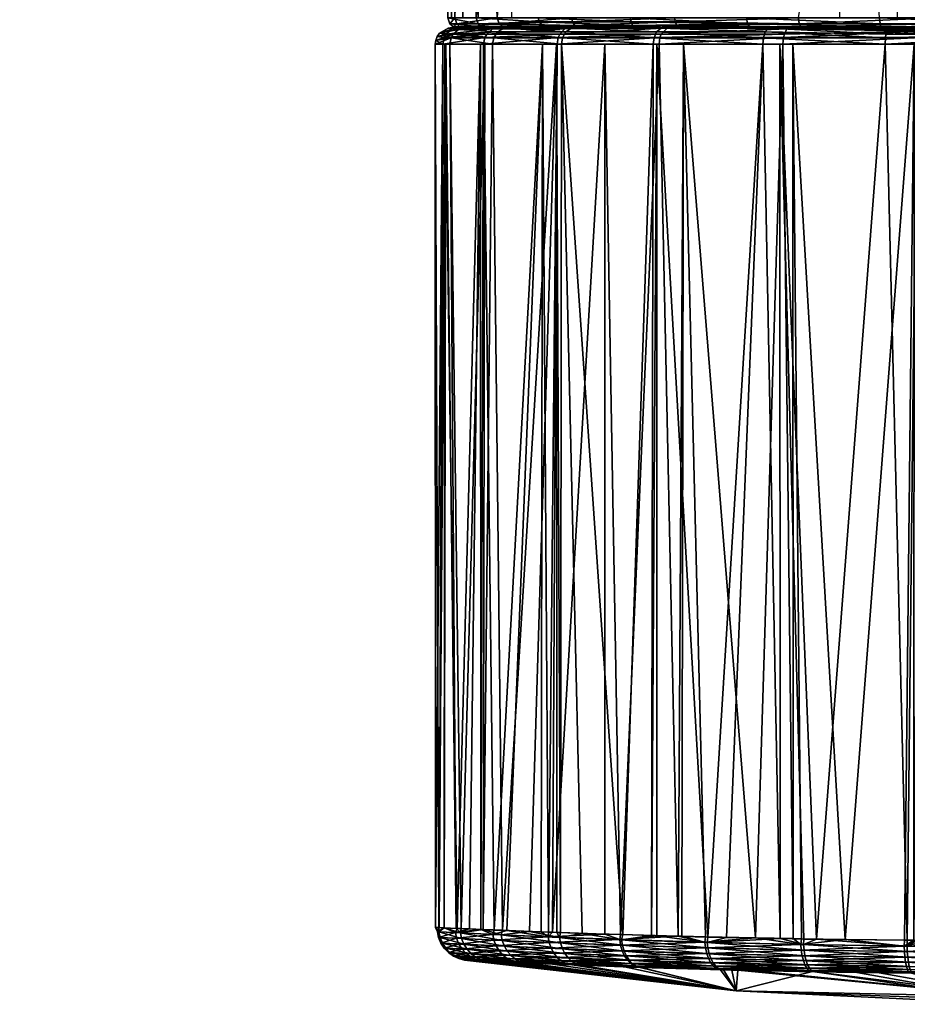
# Model space of a CAD drawing. Extents: x -0.107 to 0.107, y -0.145 to 0.026.
# Tile 1 of 136: x -0.105 to -0.078, y -0.076 to -0.046. Entities that reach past the tile are written whole.
import ezdxf

# ---------------------------------------------------------------- set-up
doc = ezdxf.new("R2010")
doc.units = 0
doc.layers.add('mesh', color=7, linetype='CONTINUOUS')

msp = doc.modelspace()

# ---------------------------------------------------------------- meshes
at = {"layer": 'mesh'}
mesh = msp.add_polyface(dxfattribs=at)
corners = [(-0.092175, -0.027846, -0.000096), (-0.09167, -0.046035, -0.003627), (-0.091803, -0.027846, -0.003654), (-0.104717, -0.027846, -0.004776), (-0.105071, -0.027846, 0.000764), (-0.103351, -0.027846, -0.010157), (-0.089397, -0.027846, 0.009269), (-0.090629, -0.046035, 0.007024), (-0.09133, -0.027846, 0.005224), (-0.091909, -0.046035, 0.002914), (-0.092151, -0.027846, 0.000816), (-0.091202, -0.046035, 0.005184), (-0.091268, -0.046035, -0.005605), (-0.090309, -0.027846, -0.007881), (-0.092127, -0.046035, -0.001386), (-0.092016, -0.046035, 0.000809), (-0.09019, -0.046035, -0.007824), (-0.09175, -0.046335, 0.002823), (-0.090572, -0.04622, 0.006998), (-0.090467, -0.04631, 0.00695), (-0.091847, -0.04622, 0.002903), (-0.091948, -0.04631, -0.001373), (-0.092063, -0.04622, -0.001381), (-0.091098, -0.04631, -0.005547), (-0.091208, -0.04622, -0.005584), (-0.089237, -0.04631, -0.009379), (-0.089365, -0.046156, -0.009463), (-0.089387, -0.046035, -0.009477)]
mesh.append_faces([[corners[k] for k in face] for face in [(0, 1, 2, 2), (2, 3, 4, 4), (2, 5, 3, 3), (6, 7, 8, 8), (8, 9, 10, 10), (8, 11, 9, 9), (7, 11, 8, 8), (2, 12, 13, 13), (2, 1, 12, 12), (0, 14, 1, 1), (10, 14, 0, 0), (10, 15, 14, 14), (9, 15, 10, 10), (12, 16, 13, 13), (1, 14, 12, 12), (15, 9, 14, 14), (11, 7, 9, 9), (17, 18, 19, 19), (17, 20, 18, 18), (21, 20, 17, 17), (21, 22, 20, 20), (23, 22, 21, 21), (23, 24, 22, 22), (25, 24, 23, 23), (25, 26, 24, 24), (20, 7, 18, 18), (20, 9, 7, 7), (22, 9, 20, 20), (22, 14, 9, 9), (24, 14, 22, 22), (24, 12, 14, 14), (26, 12, 24, 24), (26, 27, 12, 12)]])
mesh = msp.add_polyface(dxfattribs=at)
corners = [(-0.06968, -0.027846, 0.016234), (-0.0697, -0.046035, 0.01615), (-0.073058, -0.046035, 0.016969), (-0.074088, -0.027846, 0.017054), (-0.074086, -0.046035, 0.016956), (-0.077363, -0.046035, 0.016915), (-0.078558, -0.027846, 0.016706), (-0.078529, -0.046035, 0.016601), (-0.081519, -0.046035, 0.015793), (-0.08032, -0.027846, -0.016426), (-0.08028, -0.046035, -0.01632), (-0.079066, -0.046035, -0.016783), (-0.075912, -0.027846, -0.017247), (-0.075901, -0.046035, -0.017143), (-0.074788, -0.046035, -0.01727), (-0.071455, -0.046035, -0.016807), (-0.070524, -0.046035, -0.016678), (-0.083088, -0.046035, -0.015248), (-0.068875, -0.046035, 0.015949), (-0.078995, -0.046335, -0.016492), (-0.079023, -0.04631, -0.016609), (-0.083004, -0.04631, -0.01509), (-0.074792, -0.046335, -0.01697), (-0.07479, -0.04631, -0.017091), (-0.070602, -0.046335, -0.016388), (-0.070571, -0.04631, -0.016505), (-0.073078, -0.04631, 0.016791), (-0.073065, -0.04622, 0.016906), (-0.068898, -0.04622, 0.01589), (-0.077338, -0.04631, 0.016738), (-0.077354, -0.04622, 0.016853), (-0.081451, -0.04631, 0.015628), (-0.081495, -0.04622, 0.015735), (-0.079051, -0.04622, -0.016722), (-0.083058, -0.04622, -0.015192), (-0.074789, -0.04622, -0.017207), (-0.07054, -0.04622, -0.016617)]
mesh.append_faces([[corners[k] for k in face] for face in [(0, 1, 2, 2), (3, 4, 5, 5), (6, 7, 8, 8), (9, 10, 11, 11), (12, 13, 14, 14), (15, 14, 16, 16), (13, 11, 14, 14), (10, 17, 11, 11), (7, 5, 8, 8), (4, 2, 5, 5), (1, 18, 2, 2), (19, 20, 21, 21), (22, 23, 20, 20), (24, 25, 23, 23), (26, 27, 28, 28), (29, 27, 26, 26), (29, 30, 27, 27), (31, 30, 29, 29), (31, 32, 30, 30), (20, 33, 34, 34), (23, 33, 20, 20), (23, 35, 33, 33), (25, 35, 23, 23), (25, 36, 35, 35), (27, 2, 18, 18), (30, 2, 27, 27), (30, 5, 2, 2), (32, 5, 30, 30), (32, 8, 5, 5), (33, 11, 17, 17), (35, 11, 33, 33), (35, 14, 11, 11), (36, 14, 35, 35), (36, 16, 14, 14)]])
mesh = msp.add_polyface(dxfattribs=at)
corners = [(-0.084295, -0.046035, -0.014393), (-0.086602, -0.046035, -0.01276), (-0.083088, -0.046035, -0.015248), (-0.087675, -0.046035, -0.011495), (-0.089387, -0.046035, -0.009477), (-0.09019, -0.046035, -0.007824), (-0.091268, -0.046035, -0.005605), (-0.089286, -0.046035, 0.009201), (-0.088368, -0.046035, 0.010687), (-0.090629, -0.046035, 0.007024), (-0.086395, -0.046035, 0.012586), (-0.085266, -0.046035, 0.013673), (-0.082727, -0.046035, 0.01511), (-0.081519, -0.046035, 0.015793), (-0.089135, -0.046335, -0.009313), (-0.089237, -0.04631, -0.009379), (-0.091098, -0.04631, -0.005547), (-0.085087, -0.046335, 0.013433), (-0.085197, -0.046272, 0.01358), (-0.081451, -0.04631, 0.015628), (-0.088134, -0.046335, 0.010499), (-0.088278, -0.046272, 0.010615), (-0.090467, -0.04631, 0.00695), (-0.086399, -0.046335, -0.012539), (-0.086524, -0.046272, -0.012675), (-0.083004, -0.04631, -0.01509), (-0.081495, -0.04622, 0.015735), (-0.090572, -0.04622, 0.006998), (-0.083058, -0.04622, -0.015192), (-0.079023, -0.04631, -0.016609), (-0.085251, -0.046156, 0.013653), (-0.088348, -0.046156, 0.010671), (-0.089365, -0.046156, -0.009463), (-0.086585, -0.046156, -0.012742), (-0.079051, -0.04622, -0.016722)]
mesh.append_faces([[corners[k] for k in face] for face in [(0, 1, 2, 2), (3, 4, 1, 1), (5, 6, 4, 4), (7, 8, 9, 9), (10, 11, 8, 8), (12, 13, 11, 11), (14, 15, 16, 16), (17, 18, 19, 19), (20, 21, 18, 18), (22, 21, 20, 20), (23, 24, 15, 15), (25, 24, 23, 23), (18, 26, 19, 19), (22, 27, 21, 21), (25, 28, 24, 24), (29, 28, 25, 25), (18, 30, 26, 26), (21, 30, 18, 18), (21, 31, 30, 30), (27, 31, 21, 21), (24, 32, 15, 15), (24, 33, 32, 32), (28, 33, 24, 24), (30, 13, 26, 26), (30, 11, 13, 13), (31, 11, 30, 30), (31, 8, 11, 11), (27, 8, 31, 31), (27, 9, 8, 8), (33, 4, 32, 32), (33, 1, 4, 4), (28, 1, 33, 33), (28, 2, 1, 1), (34, 2, 28, 28)]])
mesh = msp.add_polyface(dxfattribs=at)
corners = [(-0.092024, -0.046642, -0.003982), (-0.092487, -0.046722, -0.000096), (-0.092501, -0.046835, -0.000096), (-0.091965, -0.046537, -0.003968), (-0.092444, -0.046606, -0.000096), (-0.092374, -0.046504, -0.000096), (-0.091795, -0.04639, -0.00393), (-0.090732, -0.046642, -0.007672), (-0.090617, -0.046463, -0.007617), (-0.090767, -0.046835, -0.007689), (-0.092061, -0.046835, -0.00399), (-0.088652, -0.046642, -0.010983), (-0.088552, -0.046463, -0.010903), (-0.088682, -0.046835, -0.011007), (-0.085887, -0.046642, -0.013748), (-0.085911, -0.046835, -0.013778), (-0.092274, -0.046835, 0.002707), (-0.092233, -0.046636, 0.002701), (-0.09217, -0.046529, 0.00269), (-0.091977, -0.046377, 0.002659), (-0.091045, -0.046835, 0.00689), (-0.088787, -0.046636, 0.010614), (-0.088819, -0.046835, 0.01064), (-0.091006, -0.046636, 0.006874), (-0.088736, -0.046529, 0.010575), (-0.090948, -0.046529, 0.006848), (-0.088582, -0.046377, 0.010456), (-0.090769, -0.046377, 0.00677), (-0.085672, -0.046529, 0.01364), (-0.085711, -0.046636, 0.01369)]
mesh.append_faces([[corners[k] for k in face] for face in [(0, 1, 2, 2), (3, 1, 0, 0), (4, 1, 3, 3), (3, 5, 4, 4), (6, 5, 3, 3), (3, 7, 8, 8), (0, 7, 3, 3), (0, 9, 7, 7), (10, 9, 0, 0), (8, 11, 12, 12), (7, 11, 8, 8), (7, 13, 11, 11), (9, 13, 7, 7), (11, 14, 12, 12), (13, 15, 11, 11), (16, 2, 1, 1), (1, 17, 16, 16), (4, 17, 1, 1), (4, 18, 17, 17), (5, 18, 4, 4), (5, 19, 18, 18), (20, 21, 22, 22), (23, 21, 20, 20), (23, 24, 21, 21), (25, 24, 23, 23), (25, 26, 24, 24), (27, 26, 25, 25), (28, 21, 24, 24), (29, 22, 21, 21), (16, 23, 20, 20), (17, 23, 16, 16), (17, 25, 23, 23), (18, 25, 17, 17), (18, 27, 25, 25)]])
mesh = msp.add_polyface(dxfattribs=at)
corners = [(-0.091688, -0.046349, -0.003905), (-0.091568, -0.046335, -0.003877), (-0.091601, -0.046335, -0.003771), (-0.090806, -0.046335, -0.006354), (-0.091982, -0.046335, -0.000883), (-0.091977, -0.046377, 0.002659), (-0.091387, -0.046342, 0.004719), (-0.090769, -0.046377, 0.00677), (-0.091003, -0.046335, 0.00564), (-0.090659, -0.046342, 0.006723), (-0.090984, -0.046335, -0.005508), (-0.091827, -0.046335, -0.001364), (-0.092, -0.046335, -0.000096), (-0.091614, -0.046335, 0.002861), (-0.091767, -0.046335, 0.002626), (-0.09175, -0.046335, 0.002823), (-0.090356, -0.046335, 0.0069), (-0.090467, -0.04631, 0.00695), (-0.091948, -0.04631, -0.001373), (-0.091098, -0.04631, -0.005547), (-0.092116, -0.046353, -0.000096), (-0.091795, -0.04639, -0.00393), (-0.092374, -0.046504, -0.000096), (-0.090422, -0.046349, -0.007523), (-0.091965, -0.046537, -0.003968), (-0.090617, -0.046463, -0.007617), (-0.09217, -0.046529, 0.00269)]
mesh.append_faces([[corners[k] for k in face] for face in [(0, 1, 2, 2), (0, 3, 1, 1), (2, 4, 0, 0), (5, 6, 7, 7), (6, 8, 9, 9), (10, 1, 3, 3), (11, 1, 10, 10), (11, 2, 1, 1), (12, 13, 14, 14), (12, 11, 13, 13), (4, 11, 12, 12), (4, 2, 11, 11), (13, 15, 14, 14), (13, 8, 15, 15), (16, 8, 13, 13), (13, 15, 17, 17), (11, 15, 13, 13), (11, 18, 15, 15), (10, 18, 11, 11), (10, 19, 18, 18), (4, 12, 20, 20), (21, 20, 22, 22), (0, 20, 21, 21), (0, 4, 20, 20), (0, 23, 3, 3), (21, 23, 0, 0), (24, 25, 21, 21), (20, 5, 22, 22), (20, 14, 5, 5), (12, 14, 20, 20), (5, 7, 26, 26), (14, 6, 5, 5), (14, 15, 6, 6), (15, 8, 6, 6)]])
mesh = msp.add_polyface(dxfattribs=at)
corners = [(-0.091003, -0.046335, 0.00564), (-0.090533, -0.046335, 0.006666), (-0.090659, -0.046342, 0.006723), (-0.089782, -0.046335, 0.008305), (-0.089688, -0.046342, 0.00862), (-0.090769, -0.046377, 0.00677), (-0.088582, -0.046377, 0.010456), (-0.091387, -0.046342, 0.004719), (-0.089135, -0.046335, -0.009313), (-0.090984, -0.046335, -0.005508), (-0.090265, -0.046335, -0.007447), (-0.090806, -0.046335, -0.006354), (-0.089544, -0.046335, -0.008904), (-0.088255, -0.046335, -0.010669), (-0.090356, -0.046335, 0.0069), (-0.089358, -0.046335, 0.008769), (-0.088398, -0.046335, 0.010315), (-0.088134, -0.046335, 0.010499), (-0.088129, -0.046335, 0.010705), (-0.090467, -0.04631, 0.00695), (-0.091614, -0.046335, 0.002861), (-0.091098, -0.04631, -0.005547), (-0.086399, -0.046335, -0.012539), (-0.089237, -0.04631, -0.009379), (-0.087833, -0.046335, -0.011248), (-0.088383, -0.046349, -0.010769), (-0.090422, -0.046349, -0.007523), (-0.091795, -0.04639, -0.00393), (-0.090617, -0.046463, -0.007617), (-0.088552, -0.046463, -0.010903), (-0.085479, -0.046342, 0.013391), (-0.088736, -0.046529, 0.010575), (-0.087077, -0.046342, 0.011981)]
mesh.append_faces([[corners[k] for k in face] for face in [(0, 1, 2, 2), (3, 2, 1, 1), (3, 4, 2, 2), (5, 4, 6, 6), (5, 2, 4, 4), (7, 2, 5, 5), (8, 9, 10, 10), (9, 11, 10, 10), (8, 12, 13, 13), (10, 12, 8, 8), (14, 1, 0, 0), (14, 3, 1, 1), (15, 3, 14, 14), (15, 16, 3, 3), (17, 16, 15, 15), (17, 18, 16, 16), (17, 15, 14, 14), (14, 19, 17, 17), (20, 19, 14, 14), (8, 21, 9, 9), (22, 23, 8, 8), (24, 13, 25, 25), (26, 10, 11, 11), (26, 12, 10, 10), (12, 25, 13, 13), (27, 28, 26, 26), (26, 25, 12, 12), (26, 29, 25, 25), (28, 29, 26, 26), (16, 4, 3, 3), (30, 31, 6, 6), (32, 16, 18, 18), (6, 16, 32, 32), (6, 4, 16, 16)]])
mesh = msp.add_polyface(dxfattribs=at)
corners = [(-0.081079, -0.046335, 0.01578), (-0.081819, -0.046342, 0.015563), (-0.081766, -0.046335, 0.015447), (-0.087077, -0.046342, 0.011981), (-0.088129, -0.046335, 0.010705), (-0.086079, -0.046335, 0.012799), (-0.085594, -0.046335, -0.013379), (-0.086399, -0.046335, -0.012539), (-0.085727, -0.046335, -0.013287), (-0.082947, -0.046335, -0.014983), (-0.083421, -0.046335, -0.014867), (-0.082351, -0.046335, -0.015358), (-0.078995, -0.046335, -0.016492), (-0.087833, -0.046335, -0.011248), (-0.088255, -0.046335, -0.010669), (-0.089135, -0.046335, -0.009313), (-0.088134, -0.046335, 0.010499), (-0.085087, -0.046335, 0.013433), (-0.083712, -0.046335, 0.014504), (-0.081405, -0.046335, 0.015516), (-0.085401, -0.046335, 0.013288), (-0.081451, -0.04631, 0.015628), (-0.083004, -0.04631, -0.01509), (-0.085197, -0.046272, 0.01358), (-0.082427, -0.046349, -0.015518), (-0.080736, -0.046335, -0.016099), (-0.085672, -0.046349, -0.013479), (-0.088383, -0.046349, -0.010769), (-0.085479, -0.046342, 0.013391), (-0.088582, -0.046377, 0.010456), (-0.081867, -0.046377, 0.015672)]
mesh.append_faces([[corners[k] for k in face] for face in [(0, 1, 2, 2), (3, 4, 5, 5), (6, 7, 8, 8), (6, 9, 7, 7), (10, 9, 6, 6), (11, 9, 10, 10), (11, 12, 9, 9), (7, 13, 8, 8), (7, 14, 13, 13), (15, 14, 7, 7), (16, 17, 5, 5), (18, 19, 2, 2), (18, 17, 19, 19), (20, 17, 18, 18), (20, 5, 17, 17), (5, 4, 16, 16), (17, 21, 19, 19), (9, 22, 7, 7), (12, 22, 9, 9), (16, 23, 17, 17), (24, 11, 10, 10), (24, 25, 11, 11), (26, 8, 13, 13), (26, 6, 8, 8), (10, 6, 26, 26), (27, 26, 13, 13), (26, 24, 10, 10), (5, 20, 28, 28), (18, 28, 20, 20), (2, 1, 18, 18), (28, 29, 3, 3), (28, 3, 5, 5), (18, 30, 28, 28), (1, 30, 18, 18)]])
mesh = msp.add_polyface(dxfattribs=at)
corners = [(-0.085963, -0.073795, -0.013737), (-0.085804, -0.073799, -0.013846), (-0.085804, -0.046835, -0.013845), (-0.085711, -0.046636, 0.01369), (-0.081945, -0.046529, 0.015852), (-0.08197, -0.046636, 0.01591), (-0.082593, -0.046835, -0.015863), (-0.082072, -0.073885, -0.016036), (-0.082081, -0.046835, -0.016043), (-0.085911, -0.046835, -0.013778), (-0.088682, -0.046835, -0.011007), (-0.086832, -0.073767, -0.012912), (-0.08426, -0.073839, -0.014898), (-0.08516, -0.073815, 0.014156), (-0.085736, -0.046835, 0.013723), (-0.084998, -0.046835, 0.014161), (-0.086904, -0.073765, 0.012675), (-0.087372, -0.046835, 0.012275), (-0.081987, -0.046835, 0.015948), (-0.082818, -0.073867, 0.015565), (-0.081684, -0.046835, 0.016037), (-0.081682, -0.073887, 0.016018), (-0.088383, -0.046349, -0.010769), (-0.085807, -0.046463, -0.013648), (-0.085672, -0.046349, -0.013479), (-0.088552, -0.046463, -0.010903), (-0.085887, -0.046642, -0.013748), (-0.088652, -0.046642, -0.010983), (-0.082521, -0.046463, -0.015713), (-0.082427, -0.046349, -0.015518), (-0.082576, -0.046642, -0.015828), (-0.078872, -0.046537, -0.017061), (-0.078886, -0.046642, -0.01712), (-0.078894, -0.046835, -0.017158), (-0.085672, -0.046529, 0.01364), (-0.081867, -0.046377, 0.015672), (-0.085479, -0.046342, 0.013391), (-0.088736, -0.046529, 0.010575), (-0.088787, -0.046636, 0.010614), (-0.088819, -0.046835, 0.01064)]
mesh.append_faces([[corners[k] for k in face] for face in [(0, 1, 2, 2), (3, 4, 5, 5), (6, 7, 8, 8), (9, 0, 2, 2), (10, 11, 9, 9), (2, 12, 6, 6), (13, 14, 15, 15), (16, 17, 14, 14), (18, 19, 15, 15), (20, 21, 18, 18), (22, 23, 24, 24), (25, 23, 22, 22), (25, 26, 23, 23), (27, 9, 26, 26), (24, 28, 29, 29), (23, 28, 24, 24), (23, 30, 28, 28), (26, 30, 23, 23), (26, 6, 30, 30), (9, 6, 26, 26), (2, 6, 9, 9), (28, 31, 29, 29), (30, 32, 28, 28), (6, 33, 30, 30), (14, 18, 15, 15), (14, 5, 18, 18), (3, 5, 14, 14), (34, 4, 3, 3), (34, 35, 4, 4), (36, 35, 34, 34), (34, 37, 36, 36), (3, 38, 34, 34), (14, 39, 3, 3), (14, 17, 39, 39)]])
mesh = msp.add_polyface(dxfattribs=at)
corners = [(-0.07802, -0.046835, 0.017113), (-0.080111, -0.073913, 0.016645), (-0.081684, -0.046835, 0.016037), (-0.078312, -0.073933, 0.017048), (-0.078833, -0.04639, -0.016892), (-0.075, -0.046349, -0.017214), (-0.078809, -0.046349, -0.016784), (-0.08097, -0.073906, -0.016546), (-0.078894, -0.046835, -0.017158), (-0.082081, -0.046835, -0.016043), (-0.07823, -0.073938, -0.017273), (-0.07794, -0.046835, -0.017265), (-0.077949, -0.073941, -0.017344), (-0.075, -0.046835, -0.017596), (-0.077537, -0.073942, 0.017222), (-0.077803, -0.046835, 0.017177), (-0.075007, -0.046835, 0.017403), (-0.078031, -0.073936, 0.017111), (-0.075, -0.046529, -0.01749), (-0.078872, -0.046537, -0.017061), (-0.078886, -0.046642, -0.01712), (-0.075, -0.046634, -0.017553), (-0.075, -0.04639, -0.017324), (-0.082427, -0.046349, -0.015518), (-0.082521, -0.046463, -0.015713), (-0.082576, -0.046642, -0.015828), (-0.082593, -0.046835, -0.015863), (-0.077772, -0.04644, 0.016986), (-0.075, -0.046385, 0.017121), (-0.075, -0.046527, 0.017297), (-0.077755, -0.046377, 0.016881), (-0.075001, -0.046627, 0.017358), (-0.077797, -0.046636, 0.017136), (-0.081867, -0.046377, 0.015672), (-0.081945, -0.046529, 0.015852), (-0.08197, -0.046636, 0.01591), (-0.081987, -0.046835, 0.015948)]
mesh.append_faces([[corners[k] for k in face] for face in [(0, 1, 2, 2), (3, 1, 0, 0), (4, 5, 6, 6), (7, 8, 9, 9), (10, 11, 8, 8), (12, 13, 11, 11), (14, 15, 16, 16), (17, 0, 15, 15), (11, 13, 8, 8), (18, 19, 20, 20), (20, 21, 18, 18), (8, 21, 20, 20), (8, 13, 21, 21), (22, 4, 19, 19), (19, 18, 22, 22), (23, 19, 4, 4), (24, 20, 19, 19), (25, 8, 20, 20), (26, 9, 8, 8), (4, 22, 5, 5), (27, 28, 29, 29), (30, 28, 27, 27), (31, 27, 29, 29), (32, 16, 15, 15), (32, 31, 16, 16), (27, 31, 32, 32), (27, 33, 30, 30), (27, 34, 33, 33), (27, 35, 34, 34), (32, 35, 27, 27), (32, 36, 35, 35), (15, 36, 32, 32), (15, 2, 36, 36), (0, 2, 15, 15)]])
mesh = msp.add_polyface(dxfattribs=at)
corners = [(-0.077917, -0.046335, -0.016847), (-0.07877, -0.046335, -0.016621), (-0.078809, -0.046349, -0.016784), (-0.080736, -0.046335, -0.016099), (-0.077736, -0.046342, 0.016762), (-0.07772, -0.046335, 0.016651), (-0.075523, -0.046335, 0.016896), (-0.078271, -0.046335, 0.016589), (-0.081079, -0.046335, 0.01578), (-0.081819, -0.046342, 0.015563), (-0.078995, -0.046335, -0.016492), (-0.082351, -0.046335, -0.015358), (-0.074792, -0.046335, -0.01697), (-0.075, -0.046335, -0.017096), (-0.081405, -0.046335, 0.015516), (-0.081766, -0.046335, 0.015447), (-0.077321, -0.046335, 0.016618), (-0.075, -0.046335, 0.016904), (-0.073092, -0.046335, 0.01667), (-0.073078, -0.04631, 0.016791), (-0.068939, -0.04631, 0.015782), (-0.077338, -0.04631, 0.016738), (-0.081451, -0.04631, 0.015628), (-0.079023, -0.04631, -0.016609), (-0.070602, -0.046335, -0.016388), (-0.07479, -0.04631, -0.017091), (-0.082427, -0.046349, -0.015518), (-0.078833, -0.04639, -0.016892), (-0.075, -0.046349, -0.017214), (-0.077755, -0.046377, 0.016881), (-0.075, -0.046385, 0.017121), (-0.081867, -0.046377, 0.015672)]
mesh.append_faces([[corners[k] for k in face] for face in [(0, 1, 2, 2), (3, 2, 1, 1), (4, 5, 6, 6), (4, 7, 5, 5), (8, 4, 9, 9), (8, 7, 4, 4), (3, 10, 11, 11), (12, 0, 13, 13), (10, 0, 12, 12), (10, 1, 0, 0), (3, 1, 10, 10), (14, 8, 15, 15), (14, 7, 8, 8), (16, 7, 14, 14), (16, 5, 7, 7), (16, 6, 5, 5), (16, 17, 6, 6), (18, 17, 16, 16), (18, 19, 20, 20), (16, 19, 18, 18), (16, 21, 19, 19), (14, 21, 16, 16), (14, 22, 21, 21), (12, 23, 10, 10), (24, 25, 12, 12), (26, 2, 3, 3), (26, 27, 2, 2), (2, 13, 0, 0), (2, 28, 13, 13), (17, 4, 6, 6), (17, 29, 4, 4), (30, 29, 17, 17), (29, 31, 4, 4), (9, 4, 31, 31)]])
mesh = msp.add_polyface(dxfattribs=at)
corners = [(-0.091872, -0.073577, -0.004741), (-0.092188, -0.046835, -0.002872), (-0.092232, -0.073561, -0.002874), (-0.08965, -0.07367, -0.009669), (-0.088823, -0.0737, -0.010748), (-0.088836, -0.046835, -0.010762), (-0.091134, -0.046835, 0.006586), (-0.091836, -0.073579, 0.00443), (-0.092211, -0.046835, 0.00292), (-0.091467, -0.073595, 0.005833), (-0.091126, -0.07361, 0.006587), (-0.089298, -0.073684, 0.009935), (-0.090336, -0.073644, 0.008335), (-0.089258, -0.046835, 0.009901), (-0.09239, -0.073555, -0.002058), (-0.092501, -0.046835, -0.000096), (-0.092498, -0.07355, -0.000096), (-0.092061, -0.046835, -0.00399), (-0.091723, -0.073584, -0.005163), (-0.091001, -0.046835, -0.007022), (-0.091058, -0.073612, -0.007042), (-0.090767, -0.046835, -0.007689), (-0.090465, -0.073636, -0.00816), (-0.088713, -0.073704, -0.010891), (-0.088682, -0.046835, -0.011007), (-0.092385, -0.073555, 0.001244), (-0.09223, -0.073562, 0.002937), (-0.092274, -0.046835, 0.002707), (-0.090726, -0.073627, 0.007472), (-0.091045, -0.046835, 0.00689), (-0.088959, -0.073697, 0.010457), (-0.088819, -0.046835, 0.01064), (-0.087372, -0.046835, 0.012275), (-0.089082, -0.073692, 0.010269), (-0.092024, -0.046642, -0.003982)]
mesh.append_faces([[corners[k] for k in face] for face in [(0, 1, 2, 2), (3, 4, 5, 5), (6, 7, 8, 8), (9, 6, 10, 10), (9, 7, 6, 6), (11, 12, 13, 13), (14, 2, 1, 1), (15, 14, 1, 1), (16, 14, 15, 15), (0, 17, 1, 1), (18, 17, 0, 0), (18, 19, 17, 17), (20, 19, 18, 18), (20, 21, 19, 19), (22, 21, 20, 20), (22, 5, 21, 21), (5, 23, 24, 24), (25, 8, 26, 26), (25, 27, 8, 8), (16, 27, 25, 25), (16, 15, 27, 27), (8, 7, 26, 26), (28, 29, 13, 13), (10, 6, 29, 29), (30, 31, 32, 32), (33, 13, 31, 31), (17, 15, 1, 1), (34, 15, 17, 17), (17, 19, 21, 21), (21, 5, 24, 24), (27, 6, 8, 8), (29, 31, 13, 13), (27, 29, 6, 6)]])
mesh = msp.add_polyface(dxfattribs=at)
corners = [(-0.09174, -0.073715, -0.005168), (-0.091723, -0.073584, -0.005163), (-0.091872, -0.073577, -0.004741), (-0.088745, -0.073849, -0.010911), (-0.08965, -0.07367, -0.009669), (-0.09051, -0.073773, -0.008181), (-0.088823, -0.0737, -0.010748), (-0.090465, -0.073636, -0.00816), (-0.092232, -0.073561, -0.002874), (-0.09239, -0.073682, -0.001983), (-0.092498, -0.07355, -0.000096), (-0.09244, -0.073679, 0.001248), (-0.092385, -0.073555, 0.001244), (-0.091126, -0.07361, 0.006587), (-0.090762, -0.073762, 0.007485), (-0.091892, -0.073707, 0.004443), (-0.091467, -0.073595, 0.005833), (-0.091836, -0.073579, 0.00443), (-0.089087, -0.073835, 0.010268), (-0.089298, -0.073684, 0.009935), (-0.089082, -0.073692, 0.010269), (-0.090336, -0.073644, 0.008335), (-0.090726, -0.073627, 0.007472), (-0.088959, -0.073697, 0.010457), (-0.092403, -0.07385, 0.001244), (-0.092353, -0.073852, -0.001978), (-0.091705, -0.073885, -0.005155), (-0.088836, -0.046835, -0.010762), (-0.088713, -0.073704, -0.010891), (-0.089258, -0.046835, 0.009901), (-0.091058, -0.073612, -0.007042), (-0.09239, -0.073555, -0.002058), (-0.09223, -0.073562, 0.002937), (-0.091045, -0.046835, 0.00689), (-0.088819, -0.046835, 0.01064)]
mesh.append_faces([[corners[k] for k in face] for face in [(0, 1, 2, 2), (3, 4, 5, 5), (3, 6, 4, 4), (4, 7, 5, 5), (8, 0, 2, 2), (8, 9, 0, 0), (9, 10, 11, 11), (10, 12, 11, 11), (13, 14, 15, 15), (15, 16, 13, 13), (15, 17, 16, 16), (18, 19, 20, 20), (18, 21, 19, 19), (14, 21, 18, 18), (14, 22, 21, 21), (13, 22, 14, 14), (20, 23, 18, 18), (24, 11, 15, 15), (25, 9, 11, 11), (26, 0, 9, 9), (4, 27, 7, 7), (27, 6, 28, 28), (22, 29, 21, 21), (19, 29, 20, 20), (0, 30, 1, 1), (5, 30, 0, 0), (5, 7, 30, 30), (31, 9, 8, 8), (9, 31, 10, 10), (15, 11, 32, 32), (11, 12, 32, 32), (32, 17, 15, 15), (13, 33, 22, 22), (20, 34, 23, 23)]])
mesh = msp.add_polyface(dxfattribs=at)
corners = [(-0.086867, -0.07392, -0.012942), (-0.085963, -0.073795, -0.013737), (-0.086832, -0.073767, -0.012912), (-0.085804, -0.073799, -0.013846), (-0.084278, -0.074001, -0.014919), (-0.08426, -0.073839, -0.014898), (-0.083696, -0.073854, -0.015283), (-0.088056, -0.073729, -0.01175), (-0.088745, -0.073849, -0.010911), (-0.088713, -0.073704, -0.010891), (-0.089087, -0.073835, 0.010268), (-0.087373, -0.073751, 0.012277), (-0.086925, -0.073918, 0.012695), (-0.088959, -0.073697, 0.010457), (-0.084347, -0.073999, 0.014683), (-0.085045, -0.073817, 0.014225), (-0.084327, -0.073834, 0.014657), (-0.08516, -0.073815, 0.014156), (-0.086904, -0.073765, 0.012675), (-0.082818, -0.073867, 0.015565), (-0.0869, -0.074087, 0.012662), (-0.089058, -0.074005, 0.010241), (-0.086842, -0.074089, -0.012909), (-0.088716, -0.074019, -0.010883), (-0.084259, -0.07417, -0.014881), (-0.085804, -0.046835, -0.013845), (-0.087372, -0.046835, 0.012275), (-0.084998, -0.046835, 0.014161), (-0.085911, -0.046835, -0.013778), (-0.088682, -0.046835, -0.011007), (-0.082593, -0.046835, -0.015863), (-0.085736, -0.046835, 0.013723)]
mesh.append_faces([[corners[k] for k in face] for face in [(0, 1, 2, 2), (0, 3, 1, 1), (4, 3, 0, 0), (4, 5, 3, 3), (6, 5, 4, 4), (7, 0, 2, 2), (7, 8, 0, 0), (9, 8, 7, 7), (10, 11, 12, 12), (10, 13, 11, 11), (14, 15, 16, 16), (14, 17, 15, 15), (12, 17, 14, 14), (12, 18, 17, 17), (11, 18, 12, 12), (19, 14, 16, 16), (20, 12, 14, 14), (21, 12, 20, 20), (21, 10, 12, 12), (22, 8, 23, 23), (22, 0, 8, 8), (24, 0, 22, 22), (24, 4, 0, 0), (25, 3, 5, 5), (13, 26, 11, 11), (17, 27, 15, 15), (11, 26, 18, 18), (27, 16, 15, 15), (27, 19, 16, 16), (28, 2, 1, 1), (29, 7, 2, 2), (29, 9, 7, 7), (30, 5, 6, 6), (18, 31, 17, 17)]])
mesh = msp.add_polyface(dxfattribs=at)
corners = [(-0.081354, -0.073899, -0.016369), (-0.081364, -0.074068, -0.016382), (-0.08097, -0.073906, -0.016546), (-0.082072, -0.073885, -0.016036), (-0.084278, -0.074001, -0.014919), (-0.083696, -0.073854, -0.015283), (-0.082818, -0.073867, 0.015565), (-0.081446, -0.074066, 0.016158), (-0.084347, -0.073999, 0.014683), (-0.081682, -0.073887, 0.016018), (-0.081428, -0.073891, 0.01612), (-0.080111, -0.073913, 0.016645), (-0.084167, -0.074489, -0.014721), (-0.081241, -0.074684, -0.016038), (-0.081288, -0.074555, -0.016165), (-0.084098, -0.07462, -0.014605), (-0.081369, -0.074553, 0.01594), (-0.081321, -0.074682, 0.015814), (-0.084166, -0.074618, 0.01437), (-0.07828, -0.074597, 0.016841), (-0.08422, -0.074343, -0.014811), (-0.081324, -0.074409, -0.016264), (-0.081406, -0.074407, 0.016039), (-0.084235, -0.074487, 0.014486), (-0.078298, -0.074451, 0.016945), (-0.084259, -0.07417, -0.014881), (-0.081351, -0.074236, -0.01634), (-0.081433, -0.074235, 0.016116), (-0.084288, -0.074341, 0.014576), (-0.078312, -0.074279, 0.017026), (-0.078319, -0.074111, 0.01707), (-0.084327, -0.074168, 0.014645), (-0.078227, -0.07428, -0.017235), (-0.078234, -0.074112, -0.017279), (-0.082081, -0.046835, -0.016043), (-0.081684, -0.046835, 0.016037), (-0.082593, -0.046835, -0.015863), (-0.081987, -0.046835, 0.015948)]
mesh.append_faces([[corners[k] for k in face] for face in [(0, 1, 2, 2), (3, 1, 0, 0), (3, 4, 1, 1), (5, 4, 3, 3), (6, 7, 8, 8), (9, 7, 6, 6), (7, 10, 11, 11), (9, 10, 7, 7), (12, 13, 14, 14), (12, 15, 13, 13), (16, 17, 18, 18), (19, 17, 16, 16), (20, 14, 21, 21), (20, 12, 14, 14), (22, 16, 23, 23), (24, 16, 22, 22), (24, 19, 16, 16), (25, 21, 26, 26), (25, 20, 21, 21), (27, 22, 28, 28), (29, 22, 27, 27), (29, 24, 22, 22), (27, 7, 30, 30), (31, 7, 27, 27), (31, 8, 7, 7), (26, 1, 4, 4), (32, 1, 26, 26), (32, 33, 1, 1), (34, 3, 0, 0), (2, 34, 0, 0), (35, 10, 9, 9), (35, 11, 10, 10), (36, 5, 3, 3), (37, 9, 6, 6)]])
mesh = msp.add_polyface(dxfattribs=at)
corners = [(-0.08097, -0.073906, -0.016546), (-0.078234, -0.074112, -0.017279), (-0.07823, -0.073938, -0.017273), (-0.081364, -0.074068, -0.016382), (-0.081446, -0.074066, 0.016158), (-0.080111, -0.073913, 0.016645), (-0.078319, -0.074111, 0.01707), (-0.078031, -0.073936, 0.017111), (-0.077537, -0.073942, 0.017222), (-0.078312, -0.073933, 0.017048), (-0.081288, -0.074555, -0.016165), (-0.078171, -0.074726, -0.016915), (-0.078195, -0.074598, -0.017049), (-0.081324, -0.074409, -0.016264), (-0.078214, -0.074452, -0.017154), (-0.081351, -0.074236, -0.01634), (-0.078227, -0.07428, -0.017235), (-0.081433, -0.074235, 0.016116), (-0.078312, -0.074279, 0.017026), (-0.07802, -0.046835, 0.017113), (-0.078298, -0.074451, 0.016945), (-0.075001, -0.074393, 0.017302), (-0.075001, -0.074612, 0.017154), (-0.077949, -0.073941, -0.017344), (-0.075, -0.073953, -0.017596), (-0.075, -0.0741, -0.017579), (-0.075002, -0.074175, 0.017379), (-0.075005, -0.073953, 0.017404), (-0.075, -0.074692, -0.017258), (-0.075, -0.074521, -0.017409), (-0.075, -0.074321, -0.017519), (-0.07828, -0.074597, 0.016841), (-0.078894, -0.046835, -0.017158), (-0.07794, -0.046835, -0.017265), (-0.075, -0.046835, -0.017596), (-0.075007, -0.046835, 0.017403), (-0.077803, -0.046835, 0.017177)]
mesh.append_faces([[corners[k] for k in face] for face in [(0, 1, 2, 2), (0, 3, 1, 1), (4, 5, 6, 6), (6, 7, 8, 8), (6, 9, 7, 7), (5, 9, 6, 6), (10, 11, 12, 12), (13, 12, 14, 14), (13, 10, 12, 12), (15, 14, 16, 16), (15, 13, 14, 14), (17, 6, 18, 18), (9, 19, 7, 7), (20, 21, 22, 22), (23, 2, 1, 1), (1, 24, 23, 23), (1, 25, 24, 24), (8, 26, 6, 6), (8, 27, 26, 26), (12, 28, 29, 29), (14, 29, 30, 30), (14, 12, 29, 29), (22, 31, 20, 20), (16, 30, 25, 25), (16, 14, 30, 30), (21, 20, 18, 18), (18, 26, 21, 21), (18, 6, 26, 26), (25, 1, 16, 16), (2, 32, 0, 0), (23, 33, 2, 2), (24, 34, 23, 23), (8, 35, 27, 27), (7, 36, 8, 8)]])
mesh = msp.add_polyface(dxfattribs=at)
corners = [(-0.088713, -0.073704, -0.010891), (-0.088823, -0.0737, -0.010748), (-0.088745, -0.073849, -0.010911), (-0.091634, -0.07406, -0.005131), (-0.090324, -0.074267, -0.008073), (-0.090412, -0.074118, -0.008122), (-0.09228, -0.074028, -0.00197), (-0.091539, -0.07421, -0.0051), (-0.09233, -0.074025, 0.001238), (-0.092181, -0.074178, -0.001958), (-0.092231, -0.074175, 0.00123), (-0.091785, -0.074053, 0.00441), (-0.091689, -0.074203, 0.004383), (-0.090662, -0.074106, 0.00743), (-0.090477, -0.073943, -0.00816), (-0.088658, -0.074193, -0.010832), (-0.088716, -0.074019, -0.010883), (-0.091705, -0.073885, -0.005155), (-0.092353, -0.073852, -0.001978), (-0.092403, -0.07385, 0.001244), (-0.091856, -0.073877, 0.004432), (-0.090729, -0.073931, 0.007465), (-0.089058, -0.074005, 0.010241), (-0.088998, -0.074179, 0.010193), (-0.0869, -0.074087, 0.012662), (-0.089087, -0.073835, 0.010268), (-0.090762, -0.073762, 0.007485), (-0.091892, -0.073707, 0.004443), (-0.09244, -0.073679, 0.001248), (-0.09239, -0.073682, -0.001983), (-0.09174, -0.073715, -0.005168), (-0.09051, -0.073773, -0.008181)]
mesh.append_faces([[corners[k] for k in face] for face in [(0, 1, 2, 2), (3, 4, 5, 5), (6, 7, 3, 3), (8, 9, 6, 6), (8, 10, 9, 9), (11, 10, 8, 8), (11, 12, 10, 10), (13, 12, 11, 11), (14, 15, 16, 16), (14, 5, 15, 15), (17, 5, 14, 14), (17, 3, 5, 5), (18, 3, 17, 17), (18, 6, 3, 3), (19, 6, 18, 18), (19, 8, 6, 6), (20, 8, 19, 19), (20, 11, 8, 8), (21, 11, 20, 20), (21, 13, 11, 11), (22, 13, 21, 21), (22, 23, 13, 13), (24, 23, 22, 22), (21, 25, 22, 22), (21, 26, 25, 25), (20, 26, 21, 21), (20, 27, 26, 26), (19, 27, 20, 20), (18, 28, 19, 19), (17, 29, 18, 18), (14, 30, 17, 17), (14, 31, 30, 30), (16, 31, 14, 14), (16, 2, 31, 31)]])
mesh = msp.add_polyface(dxfattribs=at)
corners = [(-0.091003, -0.074568, 0.0042), (-0.091262, -0.074518, 0.004264), (-0.090804, -0.074577, 0.00518), (-0.091619, -0.074538, 0.001162), (-0.09179, -0.074493, 0.001195), (-0.091474, -0.074545, -0.001885), (-0.091741, -0.074495, -0.001909), (-0.091426, -0.074548, -0.002912), (-0.091116, -0.074525, -0.004967), (-0.090828, -0.074575, -0.004879), (-0.091903, -0.07442, -0.001927), (-0.091271, -0.074451, -0.005015), (-0.091952, -0.074417, 0.001207), (-0.091419, -0.074444, 0.004307), (-0.090321, -0.074495, 0.007257), (-0.092052, -0.074313, -0.001943), (-0.091415, -0.074344, -0.00506), (-0.092101, -0.07431, 0.001219), (-0.091564, -0.074337, 0.004347), (-0.090456, -0.074389, 0.007324), (-0.092181, -0.074178, -0.001958), (-0.091539, -0.07421, -0.0051), (-0.092231, -0.074175, 0.00123), (-0.091689, -0.074203, 0.004383), (-0.090573, -0.074256, 0.007384), (-0.091634, -0.07406, -0.005131), (-0.090324, -0.074267, -0.008073), (-0.09228, -0.074028, -0.00197), (-0.090662, -0.074106, 0.00743)]
mesh.append_faces([[corners[k] for k in face] for face in [(0, 1, 2, 2), (3, 1, 0, 0), (3, 4, 1, 1), (5, 4, 3, 3), (5, 6, 4, 4), (7, 6, 5, 5), (7, 8, 6, 6), (9, 8, 7, 7), (10, 8, 11, 11), (10, 6, 8, 8), (12, 6, 10, 10), (12, 4, 6, 6), (13, 4, 12, 12), (13, 1, 4, 4), (14, 1, 13, 13), (15, 11, 16, 16), (15, 10, 11, 11), (17, 10, 15, 15), (17, 12, 10, 10), (18, 12, 17, 17), (18, 13, 12, 12), (19, 13, 18, 18), (20, 16, 21, 21), (20, 15, 16, 16), (22, 15, 20, 20), (22, 17, 15, 15), (23, 17, 22, 22), (23, 18, 17, 17), (24, 18, 23, 23), (24, 19, 18, 18), (25, 21, 26, 26), (27, 20, 21, 21), (28, 24, 23, 23)]])
mesh = msp.add_polyface(dxfattribs=at)
corners = [(-0.090174, -0.074569, 0.007185), (-0.089904, -0.074617, 0.007054), (-0.09064, -0.074584, 0.005521), (-0.089027, -0.074655, 0.008879), (-0.088562, -0.074637, 0.009858), (-0.090804, -0.074577, 0.00518), (-0.091262, -0.074518, 0.004264), (-0.091116, -0.074525, -0.004967), (-0.090228, -0.074603, -0.00685), (-0.089932, -0.07458, -0.007861), (-0.090574, -0.074587, -0.005714), (-0.090828, -0.074575, -0.004879), (-0.089696, -0.074626, -0.007731), (-0.090075, -0.074506, -0.007938), (-0.088232, -0.07465, -0.010483), (-0.08836, -0.074578, -0.010586), (-0.091271, -0.074451, -0.005015), (-0.090321, -0.074495, 0.007257), (-0.088693, -0.074564, 0.009957), (-0.090208, -0.074401, -0.00801), (-0.088478, -0.074474, -0.010682), (-0.091415, -0.074344, -0.00506), (-0.090456, -0.074389, 0.007324), (-0.091419, -0.074444, 0.004307), (-0.088814, -0.07446, 0.010049), (-0.090324, -0.074267, -0.008073), (-0.08858, -0.074341, -0.010766), (-0.091539, -0.07421, -0.0051), (-0.088918, -0.074327, 0.010129), (-0.090573, -0.074256, 0.007384), (-0.090412, -0.074118, -0.008122), (-0.088658, -0.074193, -0.010832), (-0.088998, -0.074179, 0.010193), (-0.090662, -0.074106, 0.00743), (-0.08685, -0.074261, 0.012602)]
mesh.append_faces([[corners[k] for k in face] for face in [(0, 1, 2, 2), (0, 3, 1, 1), (4, 3, 0, 0), (5, 0, 2, 2), (5, 6, 0, 0), (7, 8, 9, 9), (7, 10, 8, 8), (11, 10, 7, 7), (8, 12, 9, 9), (13, 14, 15, 15), (13, 9, 14, 14), (16, 9, 13, 13), (16, 7, 9, 9), (17, 0, 6, 6), (18, 0, 17, 17), (18, 4, 0, 0), (19, 15, 20, 20), (19, 13, 15, 15), (21, 13, 19, 19), (21, 16, 13, 13), (22, 17, 23, 23), (24, 17, 22, 22), (24, 18, 17, 17), (25, 20, 26, 26), (25, 19, 20, 20), (27, 19, 25, 25), (27, 21, 19, 19), (28, 22, 29, 29), (28, 24, 22, 22), (30, 26, 31, 31), (30, 25, 26, 26), (32, 29, 33, 33), (32, 28, 29, 29), (34, 28, 32, 32)]])
mesh = msp.add_polyface(dxfattribs=at)
corners = [(-0.086591, -0.074643, 0.012311), (-0.088562, -0.074637, 0.009858), (-0.088693, -0.074564, 0.009957), (-0.086636, -0.074542, -0.01267), (-0.084019, -0.074721, -0.014474), (-0.084098, -0.07462, -0.014605), (-0.088478, -0.074474, -0.010682), (-0.086534, -0.074645, -0.012557), (-0.08836, -0.074578, -0.010586), (-0.086694, -0.07454, 0.012425), (-0.088814, -0.07446, 0.010049), (-0.084166, -0.074618, 0.01437), (-0.086724, -0.074411, -0.012771), (-0.084167, -0.074489, -0.014721), (-0.08858, -0.074341, -0.010766), (-0.086782, -0.074408, 0.012524), (-0.088918, -0.074327, 0.010129), (-0.084235, -0.074487, 0.014486), (-0.081369, -0.074553, 0.01594), (-0.086792, -0.074263, -0.012849), (-0.08422, -0.074343, -0.014811), (-0.088658, -0.074193, -0.010832), (-0.08685, -0.074261, 0.012602), (-0.084288, -0.074341, 0.014576), (-0.081406, -0.074407, 0.016039), (-0.086842, -0.074089, -0.012909), (-0.084259, -0.07417, -0.014881), (-0.088716, -0.074019, -0.010883), (-0.0869, -0.074087, 0.012662), (-0.088998, -0.074179, 0.010193), (-0.084327, -0.074168, 0.014645), (-0.081433, -0.074235, 0.016116), (-0.084347, -0.073999, 0.014683), (-0.081351, -0.074236, -0.01634), (-0.084278, -0.074001, -0.014919)]
mesh.append_faces([[corners[k] for k in face] for face in [(0, 1, 2, 2), (3, 4, 5, 5), (6, 7, 3, 3), (6, 8, 7, 7), (9, 2, 10, 10), (9, 0, 2, 2), (11, 0, 9, 9), (12, 5, 13, 13), (12, 3, 5, 5), (14, 3, 12, 12), (14, 6, 3, 3), (15, 10, 16, 16), (15, 9, 10, 10), (17, 9, 15, 15), (17, 11, 9, 9), (18, 11, 17, 17), (19, 13, 20, 20), (19, 12, 13, 13), (21, 12, 19, 19), (21, 14, 12, 12), (22, 15, 16, 16), (23, 15, 22, 22), (23, 17, 15, 15), (24, 17, 23, 23), (25, 20, 26, 26), (25, 19, 20, 20), (27, 19, 25, 25), (27, 21, 19, 19), (28, 22, 29, 29), (30, 22, 28, 28), (30, 23, 22, 22), (31, 23, 30, 30), (28, 32, 30, 30), (33, 34, 26, 26)]])
mesh = msp.add_polyface(dxfattribs=at)
corners = [(-0.083403, -0.075468, -0.005714), (-0.089696, -0.074626, -0.007731), (-0.090228, -0.074603, -0.00685), (-0.08811, -0.074692, -0.010357), (-0.086301, -0.074757, -0.012311), (-0.090828, -0.074575, -0.004879), (-0.091426, -0.074548, -0.002912), (-0.090574, -0.074587, -0.005714), (-0.090804, -0.074577, 0.00518), (-0.09064, -0.074584, 0.005521), (-0.083403, -0.075468, 0.005522), (-0.091003, -0.074568, 0.0042), (-0.091619, -0.074538, 0.001162), (-0.091474, -0.074545, -0.001885), (-0.086783, -0.074741, 0.011658), (-0.086325, -0.074755, 0.012013), (-0.08836, -0.074681, 0.009704), (-0.089027, -0.074655, 0.008879), (-0.089904, -0.074617, 0.007054), (-0.086481, -0.074714, 0.01219), (-0.088562, -0.074637, 0.009858), (-0.083999, -0.074789, 0.014099), (-0.088232, -0.07465, -0.010483), (-0.086424, -0.074716, -0.012435), (-0.089932, -0.07458, -0.007861), (-0.08836, -0.074578, -0.010586), (-0.086534, -0.074645, -0.012557), (-0.086591, -0.074643, 0.012311), (-0.084085, -0.074719, 0.014239), (-0.086636, -0.074542, -0.01267), (-0.084019, -0.074721, -0.014474), (-0.084166, -0.074618, 0.01437)]
mesh.append_faces([[corners[k] for k in face] for face in [(0, 1, 2, 2), (0, 3, 1, 1), (0, 4, 3, 3), (0, 5, 6, 6), (0, 7, 5, 5), (2, 7, 0, 0), (8, 9, 10, 10), (10, 11, 8, 8), (10, 12, 11, 11), (0, 12, 10, 10), (0, 13, 12, 12), (6, 13, 0, 0), (10, 14, 15, 15), (16, 14, 10, 10), (10, 17, 16, 16), (10, 18, 17, 17), (9, 18, 10, 10), (19, 14, 20, 20), (19, 15, 14, 14), (21, 15, 19, 19), (20, 16, 17, 17), (14, 16, 20, 20), (22, 4, 23, 23), (22, 3, 4, 4), (24, 3, 22, 22), (24, 1, 3, 3), (25, 23, 26, 26), (25, 22, 23, 23), (27, 19, 20, 20), (28, 19, 27, 27), (28, 21, 19, 19), (29, 26, 30, 30), (31, 28, 27, 27)]])
mesh = msp.add_polyface(dxfattribs=at)
corners = [(-0.075, -0.075646, -0.00571), (-0.081017, -0.074887, -0.015456), (-0.082935, -0.074853, -0.014711), (-0.083403, -0.075468, -0.005714), (-0.083784, -0.074829, -0.014106), (-0.086301, -0.074757, -0.012311), (-0.083351, -0.074841, -0.014415), (-0.083403, -0.075468, 0.005522), (-0.083351, -0.074842, 0.014259), (-0.081095, -0.074886, 0.015245), (-0.083532, -0.074838, 0.01418), (-0.083876, -0.074828, 0.013913), (-0.086325, -0.074755, 0.012013), (-0.075, -0.075874, 0.004022), (-0.081206, -0.074852, 0.015515), (-0.079751, -0.074912, 0.015833), (-0.083999, -0.074789, 0.014099), (-0.081127, -0.074853, -0.015739), (-0.083932, -0.074791, -0.014333), (-0.086424, -0.074716, -0.012435), (-0.079082, -0.074921, -0.016208), (-0.084019, -0.074721, -0.014474), (-0.081186, -0.074784, -0.015893), (-0.086534, -0.074645, -0.012557), (-0.081266, -0.074783, 0.015669), (-0.084085, -0.074719, 0.014239), (-0.078226, -0.074825, 0.016555), (-0.084098, -0.07462, -0.014605), (-0.081241, -0.074684, -0.016038), (-0.081321, -0.074682, 0.015814), (-0.084166, -0.074618, 0.01437), (-0.078255, -0.074726, 0.016707)]
mesh.append_faces([[corners[k] for k in face] for face in [(0, 1, 2, 2), (3, 4, 5, 5), (6, 4, 3, 3), (7, 8, 9, 9), (7, 10, 8, 8), (11, 10, 7, 7), (7, 12, 11, 11), (13, 3, 7, 7), (0, 6, 3, 3), (9, 14, 15, 15), (8, 14, 9, 9), (8, 16, 14, 14), (10, 16, 8, 8), (16, 11, 12, 12), (10, 11, 16, 16), (2, 17, 18, 18), (2, 1, 17, 17), (18, 6, 2, 2), (18, 4, 6, 6), (19, 4, 18, 18), (19, 5, 4, 4), (20, 17, 1, 1), (21, 17, 22, 22), (21, 18, 17, 17), (23, 18, 21, 21), (23, 19, 18, 18), (24, 16, 25, 25), (24, 14, 16, 16), (26, 14, 24, 24), (27, 22, 28, 28), (27, 21, 22, 22), (29, 25, 30, 30), (29, 24, 25, 25), (31, 24, 29, 29)]])
mesh = msp.add_polyface(dxfattribs=at)
corners = [(-0.075, -0.075646, -0.00571), (-0.079082, -0.074921, -0.016208), (-0.081017, -0.074887, -0.015456), (-0.07807, -0.074927, -0.016334), (-0.075, -0.075528, -0.010763), (-0.075, -0.074945, -0.016715), (-0.075, -0.075763, 0.005517), (-0.078144, -0.074925, 0.016109), (-0.075873, -0.074944, 0.0165), (-0.079751, -0.074912, 0.015833), (-0.081095, -0.074886, 0.015245), (-0.083403, -0.075468, 0.005522), (-0.075, -0.075874, 0.004022), (-0.083403, -0.075468, -0.005714), (-0.082935, -0.074853, -0.014711), (-0.083351, -0.074841, -0.014415), (-0.078196, -0.074893, 0.016392), (-0.081206, -0.074852, 0.015515), (-0.078113, -0.074894, -0.0166), (-0.081127, -0.074853, -0.015739), (-0.081186, -0.074784, -0.015893), (-0.078144, -0.074826, -0.016763), (-0.078226, -0.074825, 0.016555), (-0.081241, -0.074684, -0.016038), (-0.078171, -0.074726, -0.016915), (-0.078255, -0.074726, 0.016707), (-0.081266, -0.074783, 0.015669), (-0.078195, -0.074598, -0.017049), (-0.075, -0.074692, -0.017258), (-0.081288, -0.074555, -0.016165), (-0.07828, -0.074597, 0.016841), (-0.081321, -0.074682, 0.015814), (-0.075, -0.074774, 0.016973), (-0.075, -0.074834, 0.01686), (-0.075001, -0.074612, 0.017154), (-0.075, -0.07489, 0.016752), (-0.075, -0.074911, -0.016859), (-0.075, -0.074781, -0.017157)]
mesh.append_faces([[corners[k] for k in face] for face in [(0, 1, 2, 2), (0, 3, 1, 1), (4, 5, 3, 3), (6, 7, 8, 8), (9, 7, 6, 6), (6, 10, 9, 9), (6, 11, 10, 10), (12, 11, 6, 6), (0, 13, 12, 12), (14, 15, 0, 0), (8, 7, 16, 16), (9, 16, 7, 7), (9, 17, 16, 16), (1, 18, 19, 19), (3, 18, 1, 1), (20, 18, 21, 21), (20, 19, 18, 18), (22, 16, 17, 17), (23, 21, 24, 24), (23, 20, 21, 21), (25, 22, 26, 26), (27, 24, 28, 28), (29, 23, 24, 24), (30, 25, 31, 31), (25, 32, 33, 33), (30, 34, 32, 32), (16, 35, 8, 8), (3, 36, 18, 18), (5, 36, 3, 3), (21, 18, 36, 36), (35, 16, 22, 22), (24, 21, 37, 37), (33, 22, 25, 25), (32, 25, 30, 30)]])

doc.saveas('drawing.dxf')
